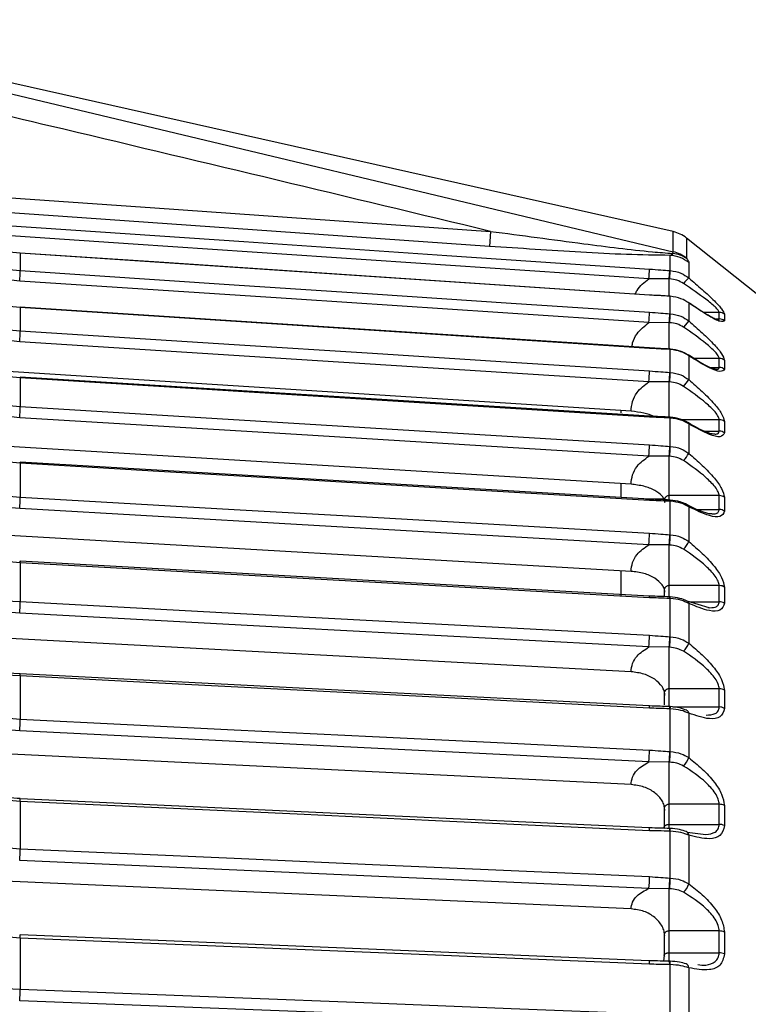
# Model space of a CAD drawing. Header units: millimetres. Extents: x -98 to 272, y -127 to 126.
# Tile 16 of 18: x 19 to 63, y 63 to 122. Entities that reach past the tile are written whole.
import ezdxf

# ---------------------------------------------------------------- set-up
doc = ezdxf.new("R2010")
doc.units = ezdxf.units.MM

msp = doc.modelspace()

# ---------------------------------------------------------------- linework, layer by layer
at = {"color": 7, "linetype": 'Continuous', "lineweight": 25}
for p, q in [((58.15, 109.101), (1.41, 121.863)), ((1.41, 121.446), (58.15, 107.887)), ((47.156, 109.12), (47.093, 108.214)), ((58.15, 107.887), (58.15, 109.101)), ((58.96, 108.712), (58.96, 107.502)), ((67.474, 101.901), (58.96, 108.712)), ((18.872, 107.81), (18.872, 106.753)), ((57.977, 107.672), (58.124, 107.788)), ((57.977, 106.756), (57.977, 107.672)), ((58.124, 107.788), (58.15, 107.887)), ((57.913, 106.252), (57.948, 106.758)), ((57.942, 106.251), (57.977, 106.756)), ((59.088, 107.244), (59.088, 106.315)), ((57.913, 106.252), (56.691, 106.256)), ((57.913, 105.213), (57.913, 106.252)), ((57.974, 105.224), (57.945, 105.226)), ((57.977, 104.16), (57.977, 105.207)), ((18.872, 104.527), (18.872, 103.129)), ((59.088, 104.809), (59.088, 103.723)), ((60.925, 104.236), (59.972, 104.236)), ((60.66, 103.845), (60.925, 103.845)), ((60.719, 103.805), (60.82, 103.793)), ((60.925, 103.845), (60.925, 104.236)), ((61.237, 104.129), (61.237, 103.738)), ((57.913, 103.621), (56.691, 103.628)), ((57.913, 101.996), (57.913, 103.621)), ((59.088, 103.723), (58.776, 103.353)), ((57.944, 102.039), (57.941, 102.034)), ((57.972, 102.038), (57.944, 102.039)), ((57.977, 100.622), (57.977, 102.005)), ((59.088, 101.628), (59.088, 100.191)), ((60.925, 101.467), (59.394, 101.467)), ((60.925, 100.923), (60.925, 101.467)), ((55.614, 98.285), (13.67, 100.958)), ((60.379, 100.923), (60.925, 100.923)), ((61.237, 101.363), (61.237, 100.82)), ((18.872, 100.297), (18.872, 98.571)), ((57.913, 100.052), (56.691, 100.061)), ((57.913, 97.883), (57.913, 100.052)), ((18.872, 98.571), (56.725, 96.266)), ((55, 98.324), (55, 98.185)), ((57.97, 97.931), (57.942, 97.933)), ((57.977, 96.172), (57.977, 97.88)), ((60.925, 97.779), (58.645, 97.779)), ((59.088, 97.526), (59.088, 95.752)), ((60.925, 97.087), (60.925, 97.779)), ((61.237, 97.679), (61.237, 96.988)), ((55.614, 93.891), (8.932, 96.734)), ((60.038, 97.087), (60.925, 97.087)), ((57.913, 95.577), (56.691, 95.589)), ((57.913, 92.924), (57.913, 95.577)), ((18.872, 95.158), (18.872, 93.121)), ((55, 93.929), (55, 93.113)), ((60.925, 93.206), (57.913, 93.206)), ((60.925, 92.372), (60.925, 93.206)), ((61.237, 93.111), (61.237, 92.277)), ((57.94, 92.944), (57.938, 92.943)), ((57.968, 92.942), (57.94, 92.944)), ((57.977, 90.851), (57.977, 92.868)), ((59.088, 92.54), (59.088, 90.446)), ((59.614, 92.372), (60.925, 92.372)), ((60.298, 92.13), (60.455, 92.123)), ((55.614, 88.648), (5.017, 91.557)), ((57.913, 90.236), (56.691, 90.25)), ((57.913, 87.099), (57.913, 90.236)), ((18.872, 89.158), (18.872, 86.827)), ((55, 88.683), (55, 87.156)), ((60.925, 87.789), (57.913, 87.789)), ((60.925, 86.82), (60.925, 87.789)), ((57.613, 87.506), (57.613, 87.111)), ((61.237, 87.699), (61.237, 86.731)), ((57.966, 87.116), (57.937, 87.118)), ((57.937, 87.118), (57.937, 87.118)), ((57.977, 84.707), (57.977, 87.015)), ((60.319, 86.443), (58.994, 86.855)), ((59.04, 86.82), (60.925, 86.82)), ((59.088, 86.717), (59.088, 84.321)), ((55.614, 82.601), (2.633, 85.44)), ((57.913, 84.078), (56.691, 84.095)), ((57.913, 80.482), (57.913, 84.078)), ((18.872, 82.35), (18.872, 79.747)), ((57.613, 81.312), (57.613, 80.61)), ((60.925, 81.576), (57.913, 81.576)), ((60.925, 80.482), (60.925, 81.576)), ((61.237, 81.493), (61.237, 80.4)), ((57.613, 80.517), (56.717, 80.544)), ((57.964, 80.506), (57.935, 80.507)), ((57.977, 77.797), (57.977, 80.374)), ((58.129, 80.482), (60.925, 80.482)), ((59.088, 80.108), (59.088, 77.432)), ((55.614, 75.807), (1.349, 78.475)), ((57.913, 77.158), (56.691, 77.178)), ((57.913, 73.183), (57.913, 77.158)), ((18.872, 74.797), (18.872, 71.944)), ((57.613, 74.385), (57.613, 73.246)), ((60.925, 74.625), (57.913, 74.625)), ((60.925, 73.415), (60.925, 74.625)), ((61.237, 74.549), (61.237, 73.34)), ((57.604, 73.18), (56.714, 73.2)), ((57.913, 73.415), (60.925, 73.415)), ((57.961, 73.171), (57.932, 73.172)), ((57.963, 73.17), (57.961, 73.171)), ((57.977, 70.181), (57.977, 73.005)), ((58.998, 72.939), (60.119, 72.795)), ((59.088, 72.774), (59.088, 69.842)), ((55.614, 68.326), (0.8, 70.755)), ((57.913, 69.54), (56.691, 69.561)), ((57.913, 65.126), (57.913, 69.54)), ((60.925, 66.998), (57.913, 66.998)), ((60.925, 65.684), (60.925, 66.998)), ((18.872, 66.566), (18.872, 63.49)), ((57.613, 66.768), (57.613, 65.539)), ((61.237, 66.93), (61.237, 65.616)), ((57.613, 65.534), (57.56, 65.185)), ((57.913, 65.684), (60.925, 65.684)), ((57.56, 65.185), (56.712, 65.199)), ((57.958, 65.178), (57.929, 65.179)), ((57.977, 61.931), (57.977, 64.976)), ((59.088, 64.781), (59.088, 61.619))]:
    msp.add_line(p, q, dxfattribs=at)
at = {"color": 7, "linetype": 'Continuous', "lineweight": 25, "flags": 128}
for points in [[(2.112, 112.27), (26.971, 110.531), (47.156, 109.12)], [(47.093, 108.214), (21.43, 110.011), (3.785, 111.246)], [(6.664, 110.237), (20.122, 109.326), (32.323, 108.5), (44.524, 107.674), (56.725, 106.848)], [(56.691, 106.256), (25.672, 108.356), (9.413, 109.456)], [(18.868, 107.815), (18.869, 107.824), (18.871, 107.827), (18.872, 107.81)], [(56.721, 105.284), (38.386, 106.51), (18.868, 107.815)], [(56.725, 105.28), (43.855, 106.14), (35.527, 106.697), (27.2, 107.254), (18.872, 107.81)], [(18.872, 106.753), (31.742, 105.904), (40.07, 105.354), (48.398, 104.804), (56.725, 104.254)], [(57.948, 106.758), (57.964, 106.757), (57.977, 106.756)], [(56.691, 103.628), (35.493, 105.027), (18.837, 106.127)], [(57.942, 106.251), (57.926, 106.252), (57.913, 106.252)], [(56.721, 105.284), (56.723, 105.294), (56.725, 105.297), (56.725, 105.28)], [(57.942, 105.217), (57.944, 105.225), (57.945, 105.226)], [(57.945, 105.226), (57.946, 105.224), (57.948, 105.209)], [(57.977, 105.207), (57.961, 105.208), (57.948, 105.209)], [(57.974, 105.224), (57.975, 105.222), (57.977, 105.207)], [(18.872, 104.527), (18.871, 104.553), (18.869, 104.559), (18.866, 104.546), (18.865, 104.541)], [(56.72, 102.096), (38.385, 103.285), (18.867, 104.551)], [(56.725, 102.072), (43.855, 102.907), (35.527, 103.447), (27.2, 103.987), (18.872, 104.527)], [(57.948, 104.162), (57.964, 104.161), (57.977, 104.16)], [(57.942, 103.62), (57.926, 103.621), (57.913, 103.621)], [(18.872, 103.129), (31.742, 102.309), (40.07, 101.778), (48.398, 101.247), (56.725, 100.716)], [(56.691, 100.061), (35.493, 101.413), (18.837, 102.474)], [(56.725, 102.072), (56.725, 102.098), (56.723, 102.105), (56.72, 102.096)], [(57.948, 102.007), (57.946, 102.031), (57.944, 102.039), (57.944, 102.039)], [(57.977, 102.005), (57.961, 102.006), (57.948, 102.007)], [(57.977, 102.005), (57.975, 102.029), (57.972, 102.038), (57.971, 102.036)], [(18.866, 100.343), (18.862, 100.321), (18.86, 100.308)], [(18.872, 100.297), (18.871, 100.331), (18.869, 100.347), (18.866, 100.344), (18.866, 100.343)], [(56.72, 97.987), (38.384, 99.128), (18.866, 100.343)], [(56.725, 97.94), (43.855, 98.742), (35.527, 99.26), (27.2, 99.778), (18.872, 100.297)], [(57.948, 100.624), (57.964, 100.623), (57.977, 100.622)], [(57.942, 100.051), (57.926, 100.051), (57.913, 100.052)], [(56.691, 95.589), (35.493, 96.88), (18.837, 97.894)], [(56.725, 97.94), (56.725, 97.975), (56.723, 97.991), (56.72, 97.987), (56.72, 97.987)], [(57.942, 97.933), (57.94, 97.932), (57.939, 97.93)], [(57.977, 97.88), (57.961, 97.881), (57.948, 97.881)], [(57.97, 97.931), (57.969, 97.93), (57.968, 97.928)], [(57.948, 96.174), (57.964, 96.173), (57.977, 96.172)], [(57.942, 95.575), (57.926, 95.576), (57.913, 95.577)], [(18.872, 95.158), (18.871, 95.201), (18.869, 95.226), (18.866, 95.232), (18.865, 95.23)], [(56.718, 92.993), (38.383, 94.077), (18.865, 95.23)], [(56.725, 92.921), (43.855, 93.682), (35.527, 94.174), (27.2, 94.666), (18.872, 95.158)], [(18.872, 93.121), (31.742, 92.381), (40.07, 91.902), (48.398, 91.423), (56.725, 90.944)], [(56.725, 92.921), (56.725, 92.965), (56.723, 92.99), (56.72, 92.995), (56.718, 92.993)], [(57.977, 92.868), (57.961, 92.869), (57.948, 92.869)], [(57.977, 92.868), (57.975, 92.907), (57.972, 92.932), (57.969, 92.942), (57.967, 92.941)], [(56.691, 90.25), (35.493, 91.469), (18.837, 92.427)], [(57.948, 90.853), (57.964, 90.852), (57.977, 90.851)], [(57.942, 90.234), (57.926, 90.235), (57.913, 90.236)], [(56.717, 87.161), (38.382, 88.177), (18.864, 89.259)], [(56.725, 87.061), (43.855, 87.774), (35.527, 88.235), (27.2, 88.697), (18.872, 89.158)], [(18.872, 86.827), (31.742, 86.137), (40.07, 85.691), (48.398, 85.245), (56.725, 84.799)], [(57.937, 87.118), (57.936, 87.117), (57.934, 87.113)], [(57.977, 87.015), (57.961, 87.016), (57.948, 87.016)], [(57.977, 87.015), (57.975, 87.061), (57.972, 87.094), (57.969, 87.113), (57.965, 87.116), (57.962, 87.112)], [(56.691, 84.095), (35.493, 85.23), (18.837, 86.123)], [(57.948, 84.709), (57.964, 84.708), (57.977, 84.707)], [(57.942, 84.076), (57.926, 84.077), (57.913, 84.078)], [(56.716, 80.544), (38.381, 81.483), (18.863, 82.482)], [(56.725, 80.412), (43.855, 81.071), (35.527, 81.497), (27.2, 81.924), (18.872, 82.35)], [(56.725, 80.412), (56.725, 80.471), (56.723, 80.514), (56.72, 80.538), (56.715, 80.543), (56.715, 80.543)], [(57.977, 80.374), (57.961, 80.375), (57.948, 80.375)], [(18.872, 79.747), (31.742, 79.114), (40.07, 78.704), (48.398, 78.295), (56.725, 77.885)], [(56.691, 77.178), (35.493, 78.22), (18.837, 79.039)], [(57.948, 77.798), (57.964, 77.797), (57.977, 77.797)], [(57.942, 77.157), (57.926, 77.157), (57.913, 77.158)], [(56.715, 73.2), (38.379, 74.054), (18.861, 74.962)], [(56.725, 73.035), (43.855, 73.634), (35.527, 74.022), (27.2, 74.409), (18.872, 74.797)], [(57.977, 73.005), (57.961, 73.006), (57.948, 73.007)], [(18.872, 71.944), (31.742, 71.374), (40.07, 71.005), (48.398, 70.636), (56.725, 70.267)], [(56.691, 69.561), (35.493, 70.501), (18.837, 71.239)], [(57.948, 70.183), (57.964, 70.182), (57.977, 70.181)], [(57.942, 69.538), (57.926, 69.539), (57.913, 69.54)], [(18.86, 66.768), (18.857, 66.768), (18.851, 66.753), (18.844, 66.72), (18.837, 66.669)], [(56.713, 65.198), (38.378, 65.958), (18.86, 66.768)], [(56.725, 64.996), (43.855, 65.53), (35.527, 65.875), (27.2, 66.221), (18.872, 66.566)], [(57.977, 64.976), (57.961, 64.976), (57.948, 64.976)], [(57.961, 65.175), (57.96, 65.177), (57.958, 65.178)], [(18.872, 63.49), (31.742, 62.987), (40.07, 62.662), (48.398, 62.337), (56.725, 62.012)], [(56.691, 61.315), (35.493, 62.143), (18.837, 62.794)]]:
    msp.add_lwpolyline(points, dxfattribs=at)
at = {"color": 7, "linetype": 'Continuous', "lineweight": 25}
for centre, radius, start, end in [((57.711, 107.15), 2, 51.34019, 77.32433), ((57.841, 105.662), 2.014, 51.74225, 86.12771), ((57.937, 106.008), 1.79, 54.29513, 83.98609), ((57.714, 105.926), 2.01, 51.67939, 77.48389), ((5.578, 107.172), 13.301, 355.49465, 358.19767), ((40.89, 107.474), 15.848, 355.59211, 357.73738), ((60.736, 104.451), 2.488, 131.48375, 141.99202), ((43.433, 104.673), 13.299, 355.49452, 358.19796), ((30.874, 105.619), 27.113, 355.77571, 356.92111), ((30.755, 105.627), 27.261, 355.77655, 356.91488), ((60.925, 103.728), 0.508, 52.18644, 90.08094), ((60.925, 103.335), 0.51, 52.30702, 90.092), ((6.974, 103.428), 11.902, 355.40417, 358.56195), ((59.003, 101.606), 0.088, 14.41784, 81.96603), ((60.926, 100.95), 0.517, 53.04422, 90.15715), ((60.926, 100.404), 0.519, 53.21401, 90.17155), ((44.829, 101.015), 11.901, 355.40405, 358.56226), ((39.134, 101.473), 18.834, 355.67275, 357.41477), ((39.107, 101.475), 18.889, 355.67352, 357.40926), ((55.686, 102.492), 4.108, 318.78607, 325.92406), ((7.957, 98.788), 10.917, 355.30276, 358.86385), ((57.85, 97.896), 0.099, 351.62, 21.95749), ((57.879, 97.894), 0.099, 351.62921, 21.97593), ((58.976, 97.504), 0.114, 10.67409, 72.66889), ((60.927, 97.249), 0.53, 54.20218, 90.25102), ((60.927, 96.554), 0.533, 54.42158, 90.26767), ((45.812, 96.483), 10.916, 355.30266, 358.86418), ((42.576, 96.763), 15.384, 355.57718, 357.80464), ((42.574, 96.764), 15.414, 355.57797, 357.79962), ((57.034, 96.893), 2.349, 317.83377, 330.94493), ((19.245, 95.133), 0.392, 165.58098, 174.75246), ((8.786, 93.275), 10.087, 355.17853, 359.12586), ((60.928, 92.658), 0.548, 55.66259, 90.35528), ((57.816, 92.892), 0.134, 350.08705, 22.50053), ((58.943, 92.518), 0.146, 8.6223, 67.86267), ((60.928, 91.821), 0.551, 55.93192, 90.37284), ((46.64, 91.098), 10.086, 355.17844, 359.1262), ((44.602, 91.29), 13.353, 355.47219, 358.12443), ((44.611, 91.29), 13.373, 355.47305, 358.11974), ((57.464, 91.203), 1.792, 317.04385, 334.98646), ((19.253, 89.143), 0.406, 163.50964, 176.95257), ((18.697, 89.194), 0.179, 348.29272, 20.97368), ((60.929, 87.217), 0.572, 57.42703, 90.46129), ((56.55, 87.097), 0.179, 348.29901, 20.9637), ((9.569, 86.93), 9.303, 355.02191, 359.36431), ((57.714, 87.043), 0.236, 353.45709, 18.4163), ((58.906, 86.693), 0.184, 7.42334, 64.26975), ((60.929, 86.244), 0.576, 57.74644, 90.47825), ((47.423, 84.902), 9.303, 355.02184, 359.36466), ((46.07, 85.042), 11.882, 355.34638, 358.39676), ((46.084, 85.041), 11.897, 355.34736, 358.39229), ((57.682, 84.88), 1.514, 316.28416, 338.29855), ((18.515, 82.391), 0.36, 353.47257, 14.63502), ((60.931, 80.973), 0.604, 59.49549, 90.55957), ((57.735, 80.418), 0.217, 348.56153, 24.00675), ((57.773, 80.418), 0.208, 347.9541, 24.8824), ((58.873, 80.088), 0.216, 5.36943, 62.96329), ((60.931, 79.872), 0.61, 59.86475, 90.57432), ((10.355, 79.807), 8.517, 354.82355, 359.59243), ((48.209, 77.946), 8.516, 354.8235, 359.59277), ((47.292, 78.052), 10.659, 355.19054, 358.63805), ((47.309, 78.051), 10.671, 355.19169, 358.63371), ((57.821, 77.866), 1.34, 315.46064, 341.06461), ((18.441, 74.852), 0.434, 352.67623, 14.68312), ((60.932, 73.978), 0.647, 61.86532, 90.64034), ((56.302, 73.09), 0.427, 352.52828, 14.90753), ((57.543, 73.051), 0.408, 353.66394, 17.22801), ((57.487, 73.047), 0.491, 355.20223, 14.58419), ((58.839, 72.756), 0.25, 4.26545, 68.0232), ((60.932, 72.76), 0.656, 62.28364, 90.65129), ((11.164, 71.968), 7.708, 354.57269, 359.82231), ((49.017, 70.291), 7.708, 354.57267, 359.82266), ((48.399, 70.373), 9.55, 354.99565, 358.86131), ((48.419, 70.372), 9.56, 354.99702, 358.85699), ((57.925, 70.188), 1.213, 314.50307, 343.42059), ((60.933, 66.292), 0.706, 64.52998, 90.69427), ((18.198, 66.627), 0.677, 354.88547, 12.0279), ((60.933, 64.965), 0.718, 64.99583, 90.7), ((56.051, 65.057), 0.677, 354.88617, 12.02541), ((57.429, 65.031), 0.522, 354.03396, 16.52167), ((57.218, 65.017), 0.759, 356.88692, 12.0496), ((58.784, 64.756), 0.305, 4.72125, 59.50267), ((11.997, 63.482), 6.875, 354.25565, 0.06668)]:
    msp.add_arc(centre, radius, start, end, dxfattribs=at)
for points, knots in [([(47.156, 109.12), (38.605, 111.175), (23.337, 114.846), (8.047, 118.44), (1.319, 120.022)], [0, 0, 0, 0, 0.56, 1, 1, 1, 1]), ([(18.872, 107.81), (16.502, 108.052), (11.666, 108.544), (7.054, 110.034), (4.702, 110.794)], [0, 0, 0, 0, 0.490197, 1, 1, 1, 1]), ([(4.702, 109.7), (7.054, 108.95), (11.666, 107.478), (16.502, 106.992), (18.872, 106.753)], [0, 0, 0, 0, 0.509803, 1, 1, 1, 1]), ([(18.837, 106.127), (16.104, 106.415), (11.22, 106.93), (6.573, 108.439), (4.526, 109.103)], [0, 0, 0, 0, 0.559687, 1, 1, 1, 1]), ([(47.156, 109.12), (49.022, 108.871), (52.259, 108.44), (55.988, 107.954), (57.719, 107.82), (58.124, 107.788)], [0, 0, 0, 0, 0.5103, 0.885279, 1, 1, 1, 1]), ([(57.977, 107.672), (57.103, 107.684), (55.357, 107.708), (51.675, 107.908), (48.926, 108.092), (47.093, 108.214)], [0, 0, 0, 0, 0.250235, 0.500305, 1, 1, 1, 1]), ([(18.872, 104.527), (16.502, 104.761), (11.666, 105.239), (7.054, 106.684), (4.702, 107.421)], [0, 0, 0, 0, 0.490197, 1, 1, 1, 1]), ([(58.96, 107.502), (58.962, 107.497), (58.964, 107.487), (58.976, 107.469), (58.981, 107.462)], [0, 0, 0, 0, 0.559625, 1, 1, 1, 1]), ([(58.981, 107.462), (59.016, 107.411), (59.077, 107.319), (59.085, 107.267), (59.088, 107.244)], [0, 0, 0, 0, 0.5591388, 1, 1, 1, 1]), ([(56.725, 106.848), (56.954, 106.831), (57.361, 106.801), (57.769, 106.771), (57.948, 106.758)], [0, 0, 0, 0, 0.56, 1, 1, 1, 1]), ([(57.977, 106.756), (58.198, 106.721), (58.603, 106.658), (58.936, 106.422), (59.088, 106.315)], [0, 0, 0, 0, 0.54608, 1, 1, 1, 1]), ([(55.871, 105.337), (55.904, 105.414), (56.066, 105.796), (56.414, 106.052), (56.691, 106.256)], [0, 0, 0, 0, 0.202242, 1, 1, 1, 1]), ([(58.776, 105.983), (58.646, 106.055), (58.386, 106.2), (58.09, 106.234), (57.942, 106.251)], [0, 0, 0, 0, 0.499171, 1, 1, 1, 1]), ([(59.088, 106.315), (59.364, 106.081), (59.915, 105.612), (60.599, 104.969), (61.121, 104.411), (61.198, 104.223), (61.237, 104.129)], [0, 0, 0, 0, 0.280224, 0.560337, 0.78079, 1, 1, 1, 1]), ([(4.702, 105.975), (7.054, 105.25), (11.666, 103.829), (16.502, 103.36), (18.872, 103.129)], [0, 0, 0, 0, 0.509803, 1, 1, 1, 1]), ([(60.925, 104.236), (60.911, 104.275), (60.883, 104.356), (60.618, 104.628), (59.945, 105.182), (59.243, 105.663), (58.776, 105.983)], [0, 0, 0, 0, 0.119166, 0.251245, 0.501201, 1, 1, 1, 1]), ([(18.837, 102.474), (16.104, 102.753), (11.22, 103.25), (6.573, 104.707), (4.526, 105.348)], [0, 0, 0, 0, 0.5596873, 1, 1, 1, 1]), ([(57.942, 105.217), (57.756, 105.227), (57.349, 105.25), (56.942, 105.272), (56.721, 105.284)], [0, 0, 0, 0, 0.456428, 1, 1, 1, 1]), ([(57.948, 105.209), (57.72, 105.221), (57.312, 105.245), (56.905, 105.269), (56.725, 105.28)], [0, 0, 0, 0, 0.559999, 1, 1, 1, 1]), ([(59.088, 104.809), (58.936, 104.905), (58.603, 105.115), (58.198, 105.174), (57.977, 105.207)], [0, 0, 0, 0, 0.45392, 1, 1, 1, 1]), ([(60.756, 103.801), (60.734, 103.81), (60.666, 103.839), (60.339, 104.004), (59.8, 104.332), (59.324, 104.661), (59.058, 104.845)], [0, 0, 0, 0, 0.106141, 0.324143, 0.622656, 1, 1, 1, 1]), ([(61.237, 103.738), (61.173, 103.7), (61.044, 103.624), (60.212, 104.049), (59.513, 104.522), (59.088, 104.809)], [0, 0, 0, 0, 0.279254, 0.560993, 1, 1, 1, 1]), ([(56.725, 104.254), (56.954, 104.237), (57.361, 104.207), (57.769, 104.176), (57.948, 104.162)], [0, 0, 0, 0, 0.56, 1, 1, 1, 1]), ([(57.977, 104.16), (58.198, 104.126), (58.603, 104.064), (58.936, 103.829), (59.088, 103.723)], [0, 0, 0, 0, 0.54608, 1, 1, 1, 1]), ([(60.82, 103.793), (60.834, 103.79), (60.91, 103.779), (60.918, 103.815), (60.925, 103.845)], [0, 0, 0, 0, 0.193274, 1, 1, 1, 1]), ([(55.669, 102.141), (55.68, 102.227), (55.715, 102.516), (56.005, 103.083), (56.431, 103.421), (56.691, 103.628)], [0, 0, 0, 0, 0.141464, 0.475833, 1, 1, 1, 1]), ([(58.776, 103.353), (58.646, 103.425), (58.386, 103.57), (58.09, 103.603), (57.942, 103.62)], [0, 0, 0, 0, 0.499171, 1, 1, 1, 1]), ([(60.925, 101.467), (60.911, 101.518), (60.883, 101.625), (60.618, 101.938), (59.945, 102.539), (59.243, 103.027), (58.776, 103.353)], [0, 0, 0, 0, 0.119166, 0.251245, 0.501201, 1, 1, 1, 1]), ([(59.088, 103.723), (59.364, 103.485), (59.915, 103.011), (60.599, 102.333), (61.121, 101.721), (61.198, 101.482), (61.237, 101.363)], [0, 0, 0, 0, 0.280224, 0.560337, 0.78079, 1, 1, 1, 1]), ([(18.872, 100.297), (16.502, 100.521), (11.666, 100.98), (7.054, 102.368), (4.702, 103.075)], [0, 0, 0, 0, 0.490197, 1, 1, 1, 1]), ([(57.941, 102.034), (57.755, 102.043), (57.348, 102.064), (56.941, 102.085), (56.72, 102.096)], [0, 0, 0, 0, 0.4570359, 1, 1, 1, 1]), ([(57.948, 102.007), (57.72, 102.019), (57.312, 102.039), (56.905, 102.062), (56.725, 102.072)], [0, 0, 0, 0, 0.559999, 1, 1, 1, 1]), ([(59.02, 101.692), (58.876, 101.773), (58.557, 101.953), (58.178, 102.004), (57.969, 102.032)], [0, 0, 0, 0, 0.449752, 1, 1, 1, 1]), ([(59.088, 101.628), (58.936, 101.718), (58.603, 101.917), (58.198, 101.974), (57.977, 102.005)], [0, 0, 0, 0, 0.45392, 1, 1, 1, 1]), ([(60.727, 100.809), (60.694, 100.815), (60.604, 100.829), (60.28, 100.954), (59.761, 101.226), (59.306, 101.516), (59.05, 101.68)], [0, 0, 0, 0, 0.123313, 0.328551, 0.620494, 1, 1, 1, 1]), ([(61.237, 100.82), (61.173, 100.747), (61.044, 100.602), (60.212, 100.931), (59.513, 101.364), (59.088, 101.628)], [0, 0, 0, 0, 0.279254, 0.560993, 1, 1, 1, 1]), ([(4.702, 101.289), (7.054, 100.597), (11.666, 99.24), (16.502, 98.791), (18.872, 98.571)], [0, 0, 0, 0, 0.5098032, 1, 1, 1, 1]), ([(60.694, 100.815), (60.758, 100.813), (60.889, 100.809), (60.913, 100.885), (60.925, 100.923)], [0, 0, 0, 0, 0.4919322, 1, 1, 1, 1]), ([(18.837, 97.894), (16.104, 98.16), (11.22, 98.635), (6.573, 100.026), (4.526, 100.639)], [0, 0, 0, 0, 0.559687, 1, 1, 1, 1]), ([(56.725, 100.716), (56.954, 100.699), (57.361, 100.669), (57.769, 100.637), (57.948, 100.624)], [0, 0, 0, 0, 0.56, 1, 1, 1, 1]), ([(57.977, 100.622), (58.198, 100.588), (58.603, 100.527), (58.936, 100.296), (59.088, 100.191)], [0, 0, 0, 0, 0.54608, 1, 1, 1, 1]), ([(59.088, 100.191), (59.364, 99.953), (59.915, 99.477), (60.599, 98.771), (61.121, 98.11), (61.198, 97.823), (61.237, 97.679)], [0, 0, 0, 0, 0.280224, 0.560337, 0.78079, 1, 1, 1, 1]), ([(55.614, 98.285), (55.634, 98.483), (55.673, 98.878), (55.999, 99.537), (56.429, 99.863), (56.691, 100.061)], [0, 0, 0, 0, 0.281712, 0.56146, 1, 1, 1, 1]), ([(58.776, 99.786), (58.646, 99.858), (58.386, 100.001), (58.09, 100.034), (57.942, 100.051)], [0, 0, 0, 0, 0.4991708, 1, 1, 1, 1]), ([(60.925, 97.779), (60.911, 97.842), (60.883, 97.974), (60.618, 98.324), (59.945, 98.967), (59.243, 99.458), (58.776, 99.786)], [0, 0, 0, 0, 0.119166, 0.251245, 0.501201, 1, 1, 1, 1]), ([(57, 97.974), (56.805, 98.049), (56.4, 98.203), (55.882, 98.257), (55.614, 98.285)], [0, 0, 0, 0, 0.483428, 1, 1, 1, 1]), ([(57.939, 97.93), (57.753, 97.939), (57.347, 97.958), (56.94, 97.977), (56.72, 97.987)], [0, 0, 0, 0, 0.45766, 1, 1, 1, 1]), ([(57.948, 97.881), (57.72, 97.892), (57.312, 97.91), (56.905, 97.931), (56.725, 97.94)], [0, 0, 0, 0, 0.5599988, 1, 1, 1, 1]), ([(59.01, 97.613), (58.867, 97.688), (58.55, 97.854), (58.175, 97.902), (57.968, 97.928)], [0, 0, 0, 0, 0.449455, 1, 1, 1, 1]), ([(59.088, 97.526), (58.936, 97.61), (58.603, 97.796), (58.198, 97.85), (57.977, 97.88)], [0, 0, 0, 0, 0.45392, 1, 1, 1, 1]), ([(18.872, 95.158), (16.502, 95.372), (11.666, 95.807), (7.054, 97.124), (4.702, 97.796)], [0, 0, 0, 0, 0.490197, 1, 1, 1, 1]), ([(60.649, 96.902), (60.6, 96.905), (60.477, 96.912), (59.97, 97.071), (59.438, 97.373), (59.038, 97.601)], [0, 0, 0, 0, 0.144007, 0.357549, 1, 1, 1, 1]), ([(61.237, 96.988), (61.173, 96.882), (61.044, 96.669), (60.212, 96.899), (59.513, 97.288), (59.088, 97.526)], [0, 0, 0, 0, 0.2792542, 0.5609928, 1, 1, 1, 1]), ([(60.67, 96.903), (60.744, 96.913), (60.885, 96.931), (60.912, 97.037), (60.925, 97.087)], [0, 0, 0, 0, 0.525678, 1, 1, 1, 1]), ([(56.725, 96.266), (56.954, 96.249), (57.361, 96.219), (57.769, 96.188), (57.948, 96.174)], [0, 0, 0, 0, 0.56, 1, 1, 1, 1]), ([(57.977, 96.172), (58.198, 96.14), (58.603, 96.081), (58.936, 95.855), (59.088, 95.752)], [0, 0, 0, 0, 0.54608, 1, 1, 1, 1]), ([(4.702, 95.687), (7.054, 95.033), (11.666, 93.752), (16.502, 93.328), (18.872, 93.121)], [0, 0, 0, 0, 0.509803, 1, 1, 1, 1]), ([(55.614, 93.891), (55.634, 94.081), (55.673, 94.458), (55.999, 95.088), (56.429, 95.399), (56.691, 95.589)], [0, 0, 0, 0, 0.281712, 0.56146, 1, 1, 1, 1]), ([(58.776, 95.316), (58.646, 95.386), (58.386, 95.527), (58.09, 95.559), (57.942, 95.575)], [0, 0, 0, 0, 0.499171, 1, 1, 1, 1]), ([(59.088, 95.752), (59.364, 95.515), (59.915, 95.042), (60.599, 94.313), (61.121, 93.611), (61.198, 93.277), (61.237, 93.111)], [0, 0, 0, 0, 0.280224, 0.560337, 0.78079, 1, 1, 1, 1]), ([(18.837, 92.427), (16.104, 92.678), (11.22, 93.127), (6.573, 94.44), (4.526, 95.019)], [0, 0, 0, 0, 0.559687, 1, 1, 1, 1]), ([(60.925, 93.206), (60.911, 93.28), (60.883, 93.435), (60.618, 93.82), (59.945, 94.498), (59.243, 94.989), (58.776, 95.316)], [0, 0, 0, 0, 0.119166, 0.251245, 0.501201, 1, 1, 1, 1]), ([(57.648, 92.792), (57.639, 92.857), (57.621, 92.988), (57.45, 93.244), (57.077, 93.534), (56.406, 93.799), (55.878, 93.861), (55.614, 93.891)], [0, 0, 0, 0, 0.125224, 0.250859, 0.500561, 0.749813, 1, 1, 1, 1]), ([(57.913, 93.206), (57.889, 93.205), (57.84, 93.201), (57.769, 93.174), (57.704, 93.131), (57.654, 93.072), (57.622, 93.004), (57.61, 92.932), (57.617, 92.859), (57.638, 92.814), (57.648, 92.792)], [0, 0, 0, 0, 0.116521, 0.238651, 0.366507, 0.500188, 0.624936, 0.749815, 0.874834, 1, 1, 1, 1]), ([(56.492, 93.007), (56.522, 93.007), (56.689, 93.007), (57.091, 93.007), (57.467, 93.007), (57.586, 93.007)], [0, 0, 0, 0, 0.126231, 0.723345, 1, 1, 1, 1]), ([(57.938, 92.943), (57.752, 92.951), (57.346, 92.967), (56.939, 92.984), (56.718, 92.993)], [0, 0, 0, 0, 0.458293, 1, 1, 1, 1]), ([(57.948, 92.869), (57.72, 92.878), (57.312, 92.894), (56.905, 92.913), (56.725, 92.921)], [0, 0, 0, 0, 0.559999, 1, 1, 1, 1]), ([(58.998, 92.654), (58.857, 92.722), (58.543, 92.873), (58.171, 92.917), (57.967, 92.941)], [0, 0, 0, 0, 0.449071, 1, 1, 1, 1]), ([(59.088, 92.54), (58.936, 92.618), (58.603, 92.79), (58.198, 92.84), (57.977, 92.868)], [0, 0, 0, 0, 0.45392, 1, 1, 1, 1]), ([(60.497, 92.098), (60.331, 92.122), (59.918, 92.18), (59.354, 92.471), (59.018, 92.645)], [0, 0, 0, 0, 0.403526, 1, 1, 1, 1]), ([(61.237, 92.277), (61.173, 92.139), (61.044, 91.861), (60.212, 91.989), (59.513, 92.332), (59.088, 92.54)], [0, 0, 0, 0, 0.279254, 0.560993, 1, 1, 1, 1]), ([(60.455, 92.123), (60.53, 92.116), (60.708, 92.098), (60.881, 92.185), (60.91, 92.312), (60.925, 92.372)], [0, 0, 0, 0, 0.280426, 0.658691, 1, 1, 1, 1]), ([(18.872, 89.158), (16.502, 89.358), (11.666, 89.766), (7.054, 91.001), (4.702, 91.631)], [0, 0, 0, 0, 0.490197, 1, 1, 1, 1]), ([(56.725, 90.944), (56.954, 90.928), (57.361, 90.898), (57.769, 90.867), (57.948, 90.853)], [0, 0, 0, 0, 0.56, 1, 1, 1, 1]), ([(57.977, 90.851), (58.198, 90.82), (58.603, 90.764), (58.936, 90.545), (59.088, 90.446)], [0, 0, 0, 0, 0.54608, 1, 1, 1, 1]), ([(55.614, 88.648), (55.634, 88.827), (55.673, 89.183), (55.999, 89.777), (56.429, 90.071), (56.691, 90.25)], [0, 0, 0, 0, 0.281712, 0.56146, 1, 1, 1, 1]), ([(58.776, 89.982), (58.646, 90.051), (58.386, 90.188), (58.09, 90.219), (57.942, 90.234)], [0, 0, 0, 0, 0.499171, 1, 1, 1, 1]), ([(59.088, 90.446), (59.364, 90.213), (59.915, 89.746), (60.599, 89.002), (61.121, 88.263), (61.198, 87.887), (61.237, 87.699)], [0, 0, 0, 0, 0.280224, 0.560337, 0.78079, 1, 1, 1, 1]), ([(60.925, 87.789), (60.911, 87.873), (60.883, 88.05), (60.618, 88.466), (59.945, 89.174), (59.243, 89.659), (58.776, 89.982)], [0, 0, 0, 0, 0.1191661, 0.2512454, 0.5012011, 1, 1, 1, 1]), ([(4.702, 89.218), (7.054, 88.609), (11.666, 87.415), (16.502, 87.02), (18.872, 86.827)], [0, 0, 0, 0, 0.509803, 1, 1, 1, 1]), ([(18.837, 86.123), (16.104, 86.357), (11.22, 86.775), (6.573, 87.999), (4.526, 88.538)], [0, 0, 0, 0, 0.5596873, 1, 1, 1, 1]), ([(57.648, 87.392), (57.639, 87.468), (57.621, 87.62), (57.45, 87.916), (57.077, 88.25), (56.406, 88.551), (55.878, 88.615), (55.614, 88.648)], [0, 0, 0, 0, 0.125224, 0.250859, 0.500561, 0.749813, 1, 1, 1, 1]), ([(57.913, 87.789), (57.889, 87.787), (57.84, 87.784), (57.769, 87.758), (57.704, 87.717), (57.654, 87.66), (57.622, 87.595), (57.61, 87.526), (57.617, 87.456), (57.638, 87.413), (57.648, 87.392)], [0, 0, 0, 0, 0.116521, 0.238651, 0.366507, 0.500188, 0.624936, 0.749815, 0.874834, 1, 1, 1, 1]), ([(57.937, 87.118), (57.75, 87.124), (57.344, 87.138), (56.937, 87.153), (56.717, 87.161)], [0, 0, 0, 0, 0.458928, 1, 1, 1, 1]), ([(57.948, 87.016), (57.72, 87.024), (57.312, 87.037), (56.905, 87.054), (56.725, 87.061)], [0, 0, 0, 0, 0.559999, 1, 1, 1, 1]), ([(58.986, 86.859), (58.846, 86.919), (58.534, 87.054), (58.168, 87.094), (57.965, 87.116)], [0, 0, 0, 0, 0.448571, 1, 1, 1, 1]), ([(59.088, 86.717), (58.936, 86.788), (58.603, 86.943), (58.198, 86.99), (57.977, 87.015)], [0, 0, 0, 0, 0.45392, 1, 1, 1, 1]), ([(61.237, 86.731), (61.173, 86.561), (61.044, 86.22), (60.212, 86.246), (59.513, 86.539), (59.088, 86.717)], [0, 0, 0, 0, 0.279254, 0.560993, 1, 1, 1, 1]), ([(60.237, 86.462), (60.392, 86.459), (60.65, 86.453), (60.882, 86.597), (60.911, 86.748), (60.925, 86.82)], [0, 0, 0, 0, 0.439625, 0.734202, 1, 1, 1, 1]), ([(56.725, 84.799), (56.954, 84.782), (57.361, 84.753), (57.769, 84.723), (57.948, 84.709)], [0, 0, 0, 0, 0.56, 1, 1, 1, 1]), ([(18.872, 82.35), (16.502, 82.535), (11.666, 82.912), (7.054, 84.054), (4.702, 84.636)], [0, 0, 0, 0, 0.4901968, 1, 1, 1, 1]), ([(57.977, 84.707), (58.198, 84.678), (58.603, 84.625), (58.936, 84.416), (59.088, 84.321)], [0, 0, 0, 0, 0.54608, 1, 1, 1, 1]), ([(59.088, 84.321), (59.364, 84.093), (59.915, 83.638), (60.599, 82.885), (61.121, 82.117), (61.198, 81.7), (61.237, 81.493)], [0, 0, 0, 0, 0.280224, 0.560337, 0.78079, 1, 1, 1, 1]), ([(55.614, 82.601), (55.634, 82.768), (55.673, 83.1), (55.999, 83.654), (56.429, 83.928), (56.691, 84.095)], [0, 0, 0, 0, 0.281712, 0.56146, 1, 1, 1, 1]), ([(58.776, 83.834), (58.646, 83.9), (58.386, 84.033), (58.09, 84.062), (57.942, 84.076)], [0, 0, 0, 0, 0.499171, 1, 1, 1, 1]), ([(60.925, 81.576), (60.911, 81.67), (60.883, 81.868), (60.618, 82.311), (59.945, 83.043), (59.243, 83.518), (58.776, 83.834)], [0, 0, 0, 0, 0.1191661, 0.2512454, 0.5012011, 1, 1, 1, 1]), ([(18.863, 82.482), (17.87, 82.545), (16.156, 82.653), (13.981, 82.907), (12.751, 83.068), (12.24, 83.153), (12.199, 83.16)], [0, 0, 0, 0, 0.443668, 0.766598, 0.981132, 1, 1, 1, 1]), ([(18.863, 82.482), (17.871, 82.546), (16.158, 82.656), (14.059, 82.891), (12.953, 83.05), (12.558, 83.107)], [0, 0, 0, 0, 0.469074, 0.810491, 1, 1, 1, 1]), ([(57.648, 81.2), (57.639, 81.286), (57.621, 81.458), (57.45, 81.792), (57.077, 82.167), (56.406, 82.501), (55.878, 82.568), (55.614, 82.601)], [0, 0, 0, 0, 0.125224, 0.250859, 0.500561, 0.749813, 1, 1, 1, 1]), ([(4.702, 81.941), (7.054, 81.382), (11.666, 80.286), (16.502, 79.924), (18.872, 79.747)], [0, 0, 0, 0, 0.509803, 1, 1, 1, 1]), ([(18.837, 79.039), (16.104, 79.253), (11.22, 79.637), (6.573, 80.761), (4.526, 81.255)], [0, 0, 0, 0, 0.559687, 1, 1, 1, 1]), ([(57.913, 81.576), (57.889, 81.575), (57.84, 81.572), (57.769, 81.548), (57.704, 81.508), (57.654, 81.455), (57.622, 81.393), (57.61, 81.328), (57.617, 81.262), (57.638, 81.221), (57.648, 81.2)], [0, 0, 0, 0, 0.116521, 0.238651, 0.366507, 0.500188, 0.624936, 0.749815, 0.874834, 1, 1, 1, 1]), ([(57.935, 80.507), (57.749, 80.513), (57.342, 80.524), (56.936, 80.537), (56.716, 80.544)], [0, 0, 0, 0, 0.459553, 1, 1, 1, 1]), ([(57.948, 80.375), (57.72, 80.381), (57.312, 80.392), (56.905, 80.406), (56.725, 80.412)], [0, 0, 0, 0, 0.559999, 1, 1, 1, 1]), ([(58.971, 80.281), (58.833, 80.333), (58.526, 80.45), (58.164, 80.486), (57.964, 80.506)], [0, 0, 0, 0, 0.447936, 1, 1, 1, 1]), ([(59.088, 80.108), (58.936, 80.171), (58.603, 80.309), (58.198, 80.351), (57.977, 80.374)], [0, 0, 0, 0, 0.45392, 1, 1, 1, 1]), ([(61.237, 80.4), (61.173, 80.2), (61.044, 79.799), (60.212, 79.723), (59.513, 79.962), (59.088, 80.108)], [0, 0, 0, 0, 0.279254, 0.560993, 1, 1, 1, 1]), ([(60.133, 79.989), (60.326, 80.003), (60.623, 80.025), (60.883, 80.225), (60.911, 80.4), (60.925, 80.482)], [0, 0, 0, 0, 0.493262, 0.759643, 1, 1, 1, 1]), ([(56.725, 77.885), (56.954, 77.87), (57.361, 77.841), (57.769, 77.811), (57.948, 77.798)], [0, 0, 0, 0, 0.56, 1, 1, 1, 1]), ([(57.977, 77.797), (58.198, 77.769), (58.603, 77.72), (58.936, 77.522), (59.088, 77.432)], [0, 0, 0, 0, 0.54608, 1, 1, 1, 1]), ([(55.614, 75.807), (55.634, 75.96), (55.673, 76.265), (55.999, 76.773), (56.429, 77.024), (56.691, 77.178)], [0, 0, 0, 0, 0.281712, 0.56146, 1, 1, 1, 1]), ([(58.776, 76.927), (58.646, 76.99), (58.386, 77.116), (58.09, 77.143), (57.942, 77.157)], [0, 0, 0, 0, 0.499171, 1, 1, 1, 1]), ([(59.088, 77.432), (59.364, 77.212), (59.915, 76.772), (60.599, 76.017), (61.121, 75.227), (61.198, 74.774), (61.237, 74.549)], [0, 0, 0, 0, 0.280224, 0.560337, 0.78079, 1, 1, 1, 1]), ([(18.872, 74.797), (16.502, 74.965), (11.666, 75.308), (7.054, 76.346), (4.702, 76.875)], [0, 0, 0, 0, 0.4901968, 1, 1, 1, 1]), ([(60.925, 74.625), (60.911, 74.728), (60.883, 74.944), (60.618, 75.411), (59.945, 76.159), (59.243, 76.62), (58.776, 76.927)], [0, 0, 0, 0, 0.119166, 0.251245, 0.501201, 1, 1, 1, 1]), ([(18.861, 74.962), (17.869, 75.019), (16.153, 75.117), (13.978, 75.349), (12.781, 75.491), (12.302, 75.562), (12.294, 75.564)], [0, 0, 0, 0, 0.450453, 0.778321, 0.996135, 1, 1, 1, 1]), ([(18.861, 74.963), (17.868, 75.02), (16.153, 75.12), (14.019, 75.339), (12.878, 75.487), (12.45, 75.543)], [0, 0, 0, 0, 0.461569, 0.797523, 1, 1, 1, 1]), ([(57.623, 74.439), (57.618, 74.478), (57.602, 74.613), (57.446, 74.926), (57.079, 75.339), (56.406, 75.703), (55.878, 75.772), (55.614, 75.807)], [0, 0, 0, 0, 0.056328, 0.191858, 0.461225, 0.730108, 1, 1, 1, 1]), ([(57.913, 74.625), (57.889, 74.624), (57.84, 74.621), (57.769, 74.598), (57.704, 74.561), (57.654, 74.511), (57.622, 74.454), (57.61, 74.393), (57.617, 74.331), (57.638, 74.293), (57.648, 74.274)], [0, 0, 0, 0, 0.116521, 0.238651, 0.366507, 0.500188, 0.624936, 0.749815, 0.874834, 1, 1, 1, 1]), ([(4.702, 73.922), (7.054, 73.418), (11.666, 72.43), (16.502, 72.104), (18.872, 71.944)], [0, 0, 0, 0, 0.5098032, 1, 1, 1, 1]), ([(57.934, 73.171), (57.747, 73.175), (57.341, 73.185), (56.934, 73.195), (56.715, 73.2)], [0, 0, 0, 0, 0.460157, 1, 1, 1, 1]), ([(57.948, 73.007), (57.72, 73.011), (57.312, 73.018), (56.905, 73.03), (56.725, 73.035)], [0, 0, 0, 0, 0.559999, 1, 1, 1, 1]), ([(57.648, 73.159), (57.638, 73.172), (57.617, 73.2), (57.61, 73.246), (57.622, 73.29), (57.652, 73.33), (57.698, 73.364), (57.758, 73.392), (57.832, 73.411), (57.886, 73.414), (57.913, 73.415)], [0, 0, 0, 0, 0.124899, 0.249862, 0.374892, 0.49999, 0.616706, 0.738838, 0.866554, 1, 1, 1, 1]), ([(58.955, 72.979), (58.82, 73.023), (58.517, 73.121), (58.16, 73.153), (57.963, 73.17)], [0, 0, 0, 0, 0.447166, 1, 1, 1, 1]), ([(59.088, 72.774), (58.936, 72.828), (58.603, 72.948), (58.198, 72.985), (57.977, 73.005)], [0, 0, 0, 0, 0.45392, 1, 1, 1, 1]), ([(61.237, 73.34), (61.173, 73.113), (61.044, 72.655), (60.212, 72.477), (59.513, 72.662), (59.088, 72.774)], [0, 0, 0, 0, 0.279254, 0.560993, 1, 1, 1, 1]), ([(60.119, 72.795), (60.317, 72.829), (60.62, 72.88), (60.883, 73.128), (60.911, 73.323), (60.925, 73.415)], [0, 0, 0, 0, 0.499399, 0.762554, 1, 1, 1, 1]), ([(56.725, 70.267), (56.954, 70.251), (57.361, 70.224), (57.769, 70.196), (57.948, 70.183)], [0, 0, 0, 0, 0.5599999, 1, 1, 1, 1]), ([(57.977, 70.181), (58.198, 70.156), (58.603, 70.11), (58.936, 69.926), (59.088, 69.842)], [0, 0, 0, 0, 0.54608, 1, 1, 1, 1]), ([(55.614, 68.326), (55.634, 68.464), (55.673, 68.738), (55.999, 69.197), (56.429, 69.423), (56.691, 69.561)], [0, 0, 0, 0, 0.281712, 0.56146, 1, 1, 1, 1]), ([(58.776, 69.323), (58.646, 69.382), (58.386, 69.501), (58.09, 69.526), (57.942, 69.538)], [0, 0, 0, 0, 0.499171, 1, 1, 1, 1]), ([(59.088, 69.842), (59.364, 69.631), (59.915, 69.211), (60.599, 68.461), (61.121, 67.655), (61.198, 67.171), (61.237, 66.93)], [0, 0, 0, 0, 0.280224, 0.560337, 0.78079, 1, 1, 1, 1]), ([(60.925, 66.998), (60.911, 67.109), (60.883, 67.342), (60.618, 67.828), (59.945, 68.586), (59.243, 69.028), (58.776, 69.323)], [0, 0, 0, 0, 0.119166, 0.251245, 0.501201, 1, 1, 1, 1]), ([(18.872, 66.566), (16.502, 66.716), (11.666, 67.021), (7.054, 67.946), (4.702, 68.417)], [0, 0, 0, 0, 0.490197, 1, 1, 1, 1]), ([(57.625, 66.837), (57.62, 66.886), (57.604, 67.038), (57.447, 67.383), (57.079, 67.829), (56.406, 68.22), (55.878, 68.291), (55.614, 68.326)], [0, 0, 0, 0, 0.063008, 0.197578, 0.465039, 0.732019, 1, 1, 1, 1]), ([(57.913, 66.998), (57.889, 66.997), (57.84, 66.994), (57.769, 66.973), (57.704, 66.939), (57.654, 66.893), (57.622, 66.84), (57.61, 66.784), (57.617, 66.727), (57.638, 66.692), (57.648, 66.674)], [0, 0, 0, 0, 0.116521, 0.238651, 0.366507, 0.500188, 0.624936, 0.749815, 0.874834, 1, 1, 1, 1]), ([(4.702, 65.233), (7.054, 64.789), (11.666, 63.919), (16.502, 63.631), (18.872, 63.49)], [0, 0, 0, 0, 0.509803, 1, 1, 1, 1]), ([(57.648, 65.463), (57.638, 65.475), (57.617, 65.498), (57.61, 65.538), (57.622, 65.576), (57.652, 65.61), (57.698, 65.639), (57.758, 65.663), (57.832, 65.68), (57.886, 65.682), (57.913, 65.684)], [0, 0, 0, 0, 0.124899, 0.249862, 0.374892, 0.49999, 0.616706, 0.738838, 0.866554, 1, 1, 1, 1]), ([(61.237, 65.616), (61.173, 65.363), (61.044, 64.853), (60.212, 64.575), (59.513, 64.703), (59.088, 64.781)], [0, 0, 0, 0, 0.279254, 0.560993, 1, 1, 1, 1]), ([(59.634, 64.972), (59.8, 64.952), (60.198, 64.904), (60.616, 65.087), (60.883, 65.367), (60.911, 65.582), (60.925, 65.684)], [0, 0, 0, 0, 0.263898, 0.631506, 0.825215, 1, 1, 1, 1]), ([(57.932, 65.176), (57.745, 65.179), (57.339, 65.186), (56.932, 65.193), (56.713, 65.198)], [0, 0, 0, 0, 0.460729, 1, 1, 1, 1]), ([(57.948, 64.976), (57.72, 64.979), (57.312, 64.983), (56.905, 64.992), (56.725, 64.996)], [0, 0, 0, 0, 0.559999, 1, 1, 1, 1]), ([(58.939, 65.019), (58.806, 65.054), (58.508, 65.133), (58.156, 65.16), (57.961, 65.175)], [0, 0, 0, 0, 0.446283, 1, 1, 1, 1]), ([(59.088, 64.781), (58.936, 64.826), (58.603, 64.926), (58.198, 64.958), (57.977, 64.976)], [0, 0, 0, 0, 0.45392, 1, 1, 1, 1])]:
    msp.add_open_spline(points, degree=3, knots=knots, dxfattribs=at)

doc.saveas('drawing.dxf')
